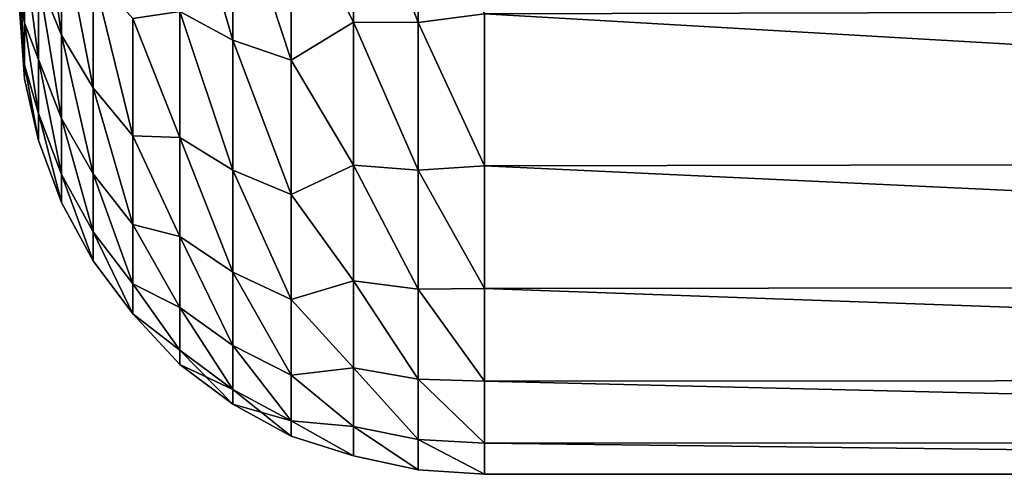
# Model space of a CAD drawing. Header units: metres. Extents: x -13 to 104, y -17 to 17.
# Tile 40 of 235: x 28 to 30.119, y -10.492 to -9.514. Entities that reach past the tile are written whole.
import ezdxf

# ---------------------------------------------------------------- set-up
doc = ezdxf.new("R2010")
doc.units = ezdxf.units.M
doc.layers.add('solid_508351', color=7, linetype='CONTINUOUS')

msp = doc.modelspace()

# ---------------------------------------------------------------- linework, layer by layer
at = {"layer": 'solid_508351'}
for points in [[(28.718122, -9.519045, 4.3345), (28.718122, -9.153924, 5.060215), (28.584314, -9.25143, 4.771677)], [(28.718122, -9.153924, -5.060215), (28.718122, -9.519045, -4.3345), (28.584314, -9.25143, -4.771678)], [(28.857681, -9.519854, 4.405533), (28.857681, -9.143492, 5.141293), (28.718122, -9.153924, 5.060215)], [(28.857681, -9.143492, -5.141293), (28.857681, -9.519854, -4.405534), (28.718122, -9.153924, -5.060215)], [(28.857681, -9.519854, 4.405533), (28.718122, -9.153924, 5.060215), (28.718122, -9.519045, 4.3345)], [(28.857681, -9.519854, -4.405534), (28.718122, -9.519045, -4.3345), (28.718122, -9.153924, -5.060215)], [(28.857681, -9.143492, -5.141293), (29, -9.501115, -4.469768), (28.857681, -9.519854, -4.405534)], [(28.857681, -9.519854, 4.405533), (29, -9.501115, 4.469768), (28.857681, -9.143492, 5.141293)], [(28.458986, -9.557641, 3.948171), (28.344692, -9.167944, 4.595788), (28.344692, -9.496035, 3.872698)], [(28.458986, -9.557641, 3.948171), (28.458986, -9.219307, 4.684116), (28.344692, -9.167944, 4.595788)], [(28.458986, -9.557641, -3.948171), (28.344692, -9.496035, -3.872698), (28.344692, -9.167944, -4.595788)], [(28.458986, -9.219307, -4.684116), (28.458986, -9.557641, -3.948171), (28.344692, -9.167944, -4.595788)], [(28.040176, -9.195889, -3.331038), (28.089941, -9.308741, -3.412359), (28.089941, -9.54655, -2.675863)], [(28.040176, -9.425475, -2.61163), (28.040176, -9.195889, -3.331038), (28.089941, -9.54655, -2.675863)], [(28.040176, -9.195895, 3.331021), (28.089941, -9.546547, 2.675873), (28.089941, -9.308738, 3.412369)], [(28.040176, -9.195895, 3.331021), (28.040176, -9.42548, 2.611613), (28.089941, -9.546547, 2.675873)], [(28.584314, -9.600616, 4.023189), (28.458986, -9.219307, 4.684116), (28.458986, -9.557641, 3.948171)], [(28.584314, -9.600616, 4.023189), (28.584314, -9.25143, 4.771677), (28.458986, -9.219307, 4.684116)], [(28.584314, -9.600616, -4.023189), (28.458986, -9.557641, -3.948171), (28.458986, -9.219307, -4.684116)], [(28.584314, -9.25143, -4.771678), (28.584314, -9.600616, -4.023189), (28.458986, -9.219307, -4.684116)], [(28.718122, -9.519045, 4.3345), (28.584314, -9.25143, 4.771677), (28.584314, -9.600616, 4.023189)], [(28.718122, -9.519045, -4.3345), (28.584314, -9.600616, -4.023189), (28.584314, -9.25143, -4.771678)], [(28.009991, -9.520224, -1.521282), (28, -9.374522, -1.538872), (28, -9.304173, -1.918926)], [(28.009991, -9.520224, -1.521282), (28, -9.304173, -1.918926), (28.009991, -9.369959, -2.269984)], [(28.089941, -9.308738, 3.412369), (28.158268, -9.660037, 2.735547), (28.158268, -9.414568, 3.487899)], [(28.089941, -9.308738, 3.412369), (28.089941, -9.546547, 2.675873), (28.158268, -9.660037, 2.735547)], [(28.089941, -9.308741, -3.412359), (28.158268, -9.414579, -3.487869), (28.158268, -9.660046, -2.735516)], [(28.089941, -9.54655, -2.675863), (28.089941, -9.308741, -3.412359), (28.158268, -9.660046, -2.735516)], [(28.009991, -9.369961, 2.269977), (28, -9.374635, 1.538184), (28.009991, -9.520225, 1.521275)], [(28.009991, -9.520224, -1.521282), (28, -9.429326, -1.15662), (28, -9.374522, -1.538872)], [(28.009991, -9.520225, 1.521275), (28, -9.374635, 1.538184), (28, -9.429411, 1.155928)], [(28.009991, -9.369959, -2.269984), (28.040176, -9.425475, -2.61163), (28.040176, -9.598872, -1.876653)], [(28.009991, -9.520224, -1.521282), (28.009991, -9.369959, -2.269984), (28.040176, -9.598872, -1.876653)], [(28.009991, -9.369961, 2.269977), (28.040176, -9.598876, 1.876636), (28.040176, -9.42548, 2.611613)], [(28.009991, -9.369961, 2.269977), (28.009991, -9.520225, 1.521275), (28.040176, -9.598876, 1.876636)], [(28.009991, -9.610762, -0.763036), (28, -9.468554, -0.772159), (28, -9.429326, -1.15662)], [(28.009991, -9.610762, -0.763036), (28, -9.429326, -1.15662), (28.009991, -9.520224, -1.521282)], [(28.009991, -9.520225, 1.521275), (28, -9.429411, 1.155928), (28, -9.468611, 0.771465)], [(28.040176, -9.425475, -2.61163), (28.089941, -9.54655, -2.675863), (28.089941, -9.726186, -1.923062)], [(28.040176, -9.598872, -1.876653), (28.040176, -9.425475, -2.61163), (28.089941, -9.726186, -1.923062)], [(28.040176, -9.42548, 2.611613), (28.089941, -9.726184, 1.923072), (28.089941, -9.546547, 2.675873)], [(28.040176, -9.42548, 2.611613), (28.040176, -9.598876, 1.876636), (28.089941, -9.726184, 1.923072)], [(28.158268, -9.414568, 3.487899), (28.243767, -9.763369, 2.790432), (28.243767, -9.510788, 3.557356)], [(28.158268, -9.414568, 3.487899), (28.158268, -9.660037, 2.735547), (28.243767, -9.763369, 2.790432)], [(28.158268, -9.414579, -3.487869), (28.243767, -9.510788, -3.557356), (28.243767, -9.763369, -2.790433)], [(28.158268, -9.660046, -2.735516), (28.158268, -9.414579, -3.487869), (28.243767, -9.763369, -2.790433)], [(28.009991, -9.610762, -0.763036), (28, -9.492128, -0.386634), (28, -9.468554, -0.772159)], [(28.009991, -9.610762, 0.763029), (28, -9.468611, 0.771465), (28, -9.492157, 0.385937)], [(28.009991, -9.520225, 1.521275), (28, -9.468611, 0.771465), (28.009991, -9.610762, 0.763029)], [(28.009991, -9.641004, -0.000004), (28, -9.499987, -0.000348), (28, -9.492128, -0.386634)], [(28.009991, -9.641004, -0.000004), (28, -9.492128, -0.386634), (28.009991, -9.610762, -0.763036)], [(28.009991, -9.641004, -0.000004), (28, -9.492157, 0.385937), (28, -9.499987, -0.000348)], [(28.009991, -9.610762, 0.763029), (28, -9.492157, 0.385937), (28.009991, -9.641004, -0.000004)], [(34.5, -9.486256, -4.501196), (34.5, -9.817627, -3.723414), (29, -9.501115, -4.469768)], [(34.5, -9.817627, 3.723414), (34.5, -9.486256, 4.501196), (29, -9.501115, 4.469768)], [(28.344692, -9.767197, 3.126392), (28.344692, -9.496035, 3.872698), (28.243767, -9.510788, 3.557356)], [(28.344692, -9.496035, -3.872698), (28.344692, -9.767197, -3.126392), (28.243767, -9.510788, -3.557356)], [(28.344692, -9.767197, 3.126392), (28.243767, -9.510788, 3.557356), (28.243767, -9.763369, 2.790432)], [(28.344692, -9.767197, -3.126392), (28.243767, -9.763369, -2.790433), (28.243767, -9.510788, -3.557356)], [(28.458986, -9.837337, 3.188003), (28.344692, -9.496035, 3.872698), (28.344692, -9.767197, 3.126392)], [(28.458986, -9.837337, 3.188003), (28.458986, -9.557641, 3.948171), (28.344692, -9.496035, 3.872698)], [(28.458986, -9.837337, -3.188003), (28.344692, -9.767197, -3.126392), (28.344692, -9.496035, -3.872698)], [(28.458986, -9.557641, -3.948171), (28.458986, -9.837337, -3.188003), (28.344692, -9.496035, -3.872698)], [(28.857681, -9.519854, -4.405534), (29, -9.501115, -4.469768), (29, -9.827744, -3.696682)], [(28.857681, -9.519854, 4.405533), (29, -9.827744, 3.696682), (29, -9.501115, 4.469768)], [(34.5, -9.817627, -3.723414), (29, -9.827744, -3.696682), (29, -9.501115, -4.469768)], [(34.5, -9.817627, 3.723414), (29, -9.501115, 4.469768), (29, -9.827744, 3.696682)], [(28.009991, -9.520224, -1.521282), (28.040176, -9.598872, -1.876653), (28.040176, -9.715049, -1.130489)], [(28.009991, -9.610762, -0.763036), (28.009991, -9.520224, -1.521282), (28.040176, -9.715049, -1.130489)], [(28.009991, -9.520225, 1.521275), (28.040176, -9.715051, 1.130471), (28.040176, -9.598876, 1.876636)], [(28.009991, -9.520225, 1.521275), (28.009991, -9.610762, 0.763029), (28.040176, -9.715051, 1.130471)], [(28.718122, -9.82674, 3.582636), (28.718122, -9.519045, 4.3345), (28.584314, -9.600616, 4.023189)], [(28.718122, -9.519045, -4.3345), (28.718122, -9.82674, -3.582636), (28.584314, -9.600616, -4.023189)], [(28.857681, -9.837126, 3.642429), (28.718122, -9.519045, 4.3345), (28.718122, -9.82674, 3.582636)], [(28.857681, -9.837126, 3.642429), (28.857681, -9.519854, 4.405533), (28.718122, -9.519045, 4.3345)], [(28.857681, -9.837126, -3.642429), (28.718122, -9.82674, -3.582636), (28.718122, -9.519045, -4.3345)], [(28.857681, -9.519854, -4.405534), (28.857681, -9.837126, -3.642429), (28.718122, -9.519045, -4.3345)], [(28.857681, -9.519854, -4.405534), (29, -9.827744, -3.696682), (28.857681, -9.837126, -3.642429)], [(28.857681, -9.837126, 3.642429), (29, -9.827744, 3.696682), (28.857681, -9.519854, 4.405533)], [(28.089941, -9.546547, 2.675873), (28.158268, -9.845486, 1.966199), (28.158268, -9.660037, 2.735547)], [(28.089941, -9.546547, 2.675873), (28.089941, -9.726184, 1.923072), (28.158268, -9.845486, 1.966199)], [(28.089941, -9.54655, -2.675863), (28.158268, -9.660046, -2.735516), (28.158268, -9.845492, -1.966167)], [(28.089941, -9.726186, -1.923062), (28.089941, -9.54655, -2.675863), (28.158268, -9.845492, -1.966167)], [(28.584314, -9.88936, 3.249372), (28.458986, -9.557641, 3.948171), (28.458986, -9.837337, 3.188003)], [(28.584314, -9.88936, 3.249372), (28.584314, -9.600616, 4.023189), (28.458986, -9.557641, 3.948171)], [(28.584314, -9.88936, -3.249372), (28.458986, -9.837337, -3.188003), (28.458986, -9.557641, -3.948171)], [(28.584314, -9.600616, -4.023189), (28.584314, -9.88936, -3.249372), (28.458986, -9.557641, -3.948171)], [(28.040176, -9.598872, -1.876653), (28.089941, -9.726186, -1.923062), (28.089941, -9.846555, -1.158543)], [(28.040176, -9.715049, -1.130489), (28.040176, -9.598872, -1.876653), (28.089941, -9.846555, -1.158543)], [(28.040176, -9.598876, 1.876636), (28.089941, -9.846553, 1.158553), (28.089941, -9.726184, 1.923072)], [(28.040176, -9.598876, 1.876636), (28.040176, -9.715051, 1.130471), (28.089941, -9.846553, 1.158553)], [(28.009991, -9.610762, -0.763036), (28.040176, -9.715049, -1.130489), (28.040176, -9.773312, -0.377586)], [(28.009991, -9.641004, -0.000004), (28.009991, -9.610762, -0.763036), (28.040176, -9.773312, -0.377586)], [(28.009991, -9.610762, 0.763029), (28.040176, -9.773312, 0.377568), (28.040176, -9.715051, 1.130471)], [(28.009991, -9.610762, 0.763029), (28.009991, -9.641004, -0.000004), (28.040176, -9.773312, 0.377568)], [(28.718122, -9.82674, 3.582636), (28.584314, -9.600616, 4.023189), (28.584314, -9.88936, 3.249372)], [(28.718122, -9.82674, -3.582636), (28.584314, -9.88936, -3.249372), (28.584314, -9.600616, -4.023189)], [(28.009991, -9.641004, -0.000004), (28.040176, -9.773312, -0.377586), (28.040176, -9.773312, 0.377568)], [(28.158268, -9.660037, 2.735547), (28.243767, -9.954214, 2.005865), (28.243767, -9.763369, 2.790432)], [(28.158268, -9.660037, 2.735547), (28.158268, -9.845486, 1.966199), (28.243767, -9.954214, 2.005865)], [(28.158268, -9.660046, -2.735516), (28.243767, -9.763369, -2.790433), (28.243767, -9.954214, -2.005865)], [(28.158268, -9.845492, -1.966167), (28.158268, -9.660046, -2.735516), (28.243767, -9.954214, -2.005865)], [(28.040176, -9.715049, -1.130489), (28.089941, -9.846555, -1.158543), (28.089941, -9.906922, -0.386963)], [(28.040176, -9.773312, -0.377586), (28.040176, -9.715049, -1.130489), (28.089941, -9.906922, -0.386963)], [(28.040176, -9.715051, 1.130471), (28.089941, -9.906922, 0.386974), (28.089941, -9.846553, 1.158553)], [(28.040176, -9.715051, 1.130471), (28.040176, -9.773312, 0.377568), (28.089941, -9.906922, 0.386974)], [(28.089941, -9.726184, 1.923072), (28.158268, -9.969763, 1.184634), (28.158268, -9.845486, 1.966199)], [(28.089941, -9.726184, 1.923072), (28.089941, -9.846553, 1.158553), (28.158268, -9.969763, 1.184634)], [(28.089941, -9.726186, -1.923062), (28.158268, -9.845492, -1.966167), (28.158268, -9.969767, -1.184601)], [(28.089941, -9.846555, -1.158543), (28.089941, -9.726186, -1.923062), (28.158268, -9.969767, -1.184601)], [(28.344692, -9.979806, 2.361342), (28.243767, -9.763369, 2.790432), (28.243767, -9.954214, 2.005865)], [(28.344692, -9.979806, 2.361342), (28.344692, -9.767197, 3.126392), (28.243767, -9.763369, 2.790432)], [(28.344692, -9.979806, -2.361342), (28.243767, -9.954214, -2.005865), (28.243767, -9.763369, -2.790433)], [(28.344692, -9.767197, -3.126392), (28.344692, -9.979806, -2.361342), (28.243767, -9.763369, -2.790433)], [(28.458986, -10.056678, 2.408276), (28.344692, -9.767197, 3.126392), (28.344692, -9.979806, 2.361342)], [(28.458986, -10.056678, 2.408276), (28.458986, -9.837337, 3.188003), (28.344692, -9.767197, 3.126392)], [(28.458986, -10.056678, -2.408276), (28.344692, -9.979806, -2.361342), (28.344692, -9.767197, -3.126392)], [(28.458986, -9.837337, -3.188003), (28.458986, -10.056678, -2.408276), (28.344692, -9.767197, -3.126392)], [(28.040176, -9.773312, -0.377586), (28.089941, -9.906922, -0.386963), (28.089941, -9.906922, 0.386974)], [(28.040176, -9.773312, 0.377568), (28.040176, -9.773312, -0.377586), (28.089941, -9.906922, 0.386974)], [(28.718122, -10.075154, 2.809159), (28.718122, -9.82674, 3.582636), (28.584314, -9.88936, 3.249372)], [(28.718122, -9.82674, -3.582636), (28.718122, -10.075154, -2.809159), (28.584314, -9.88936, -3.249372)], [(28.857681, -10.09334, 2.856716), (28.718122, -9.82674, 3.582636), (28.718122, -10.075154, 2.809159)], [(28.857681, -10.09334, 2.856716), (28.857681, -9.837126, 3.642429), (28.718122, -9.82674, 3.582636)], [(28.857681, -10.09334, -2.856716), (28.718122, -10.075154, -2.809159), (28.718122, -9.82674, -3.582636)], [(28.857681, -9.837126, -3.642429), (28.857681, -10.09334, -2.856716), (28.718122, -9.82674, -3.582636)], [(28.857681, -9.837126, -3.642429), (29, -9.827744, -3.696682), (29, -10.091587, -2.899979)], [(28.857681, -9.837126, 3.642429), (29, -10.091587, 2.899979), (29, -9.827744, 3.696682)], [(34.5, -9.817627, -3.723414), (34.5, -10.085412, -2.921327), (29, -9.827744, -3.696682)], [(34.5, -10.085412, 2.921327), (34.5, -9.817627, 3.723414), (29, -9.827744, 3.696682)], [(34.5, -10.085412, -2.921327), (29, -10.091587, -2.899979), (29, -9.827744, -3.696682)], [(34.5, -10.085412, 2.921327), (29, -9.827744, 3.696682), (29, -10.091587, 2.899979)], [(28.089941, -9.846553, 1.158553), (28.158268, -10.032096, 0.395708), (28.158268, -9.969763, 1.184634)], [(28.089941, -9.846553, 1.158553), (28.089941, -9.906922, 0.386974), (28.158268, -10.032096, 0.395708)], [(28.089941, -9.846555, -1.158543), (28.158268, -9.969767, -1.184601), (28.158268, -10.032097, -0.395676)], [(28.089941, -9.906922, -0.386963), (28.089941, -9.846555, -1.158543), (28.158268, -10.032097, -0.395676)], [(28.158268, -9.845486, 1.966199), (28.243767, -10.082119, 1.208615), (28.243767, -9.954214, 2.005865)], [(28.158268, -9.845486, 1.966199), (28.158268, -9.969763, 1.184634), (28.243767, -10.082119, 1.208615)], [(28.158268, -9.845492, -1.966167), (28.243767, -9.954214, -2.005865), (28.243767, -10.082119, -1.208615)], [(28.158268, -9.969767, -1.184601), (28.158268, -9.845492, -1.966167), (28.243767, -10.082119, -1.208615)], [(28.584314, -10.115847, 2.455099), (28.458986, -9.837337, 3.188003), (28.458986, -10.056678, 2.408276)], [(28.584314, -10.115847, 2.455099), (28.584314, -9.88936, 3.249372), (28.458986, -9.837337, 3.188003)], [(28.584314, -10.115847, -2.4551), (28.458986, -10.056678, -2.408276), (28.458986, -9.837337, -3.188003)], [(28.584314, -9.88936, -3.249372), (28.584314, -10.115847, -2.4551), (28.458986, -9.837337, -3.188003)], [(28.857681, -9.837126, -3.642429), (29, -10.091587, -2.899979), (28.857681, -10.09334, -2.856716)], [(28.857681, -10.09334, 2.856716), (29, -10.091587, 2.899979), (28.857681, -9.837126, 3.642429)], [(28.718122, -10.075154, 2.809159), (28.584314, -9.88936, 3.249372), (28.584314, -10.115847, 2.455099)], [(28.718122, -10.075154, -2.809159), (28.584314, -10.115847, -2.4551), (28.584314, -9.88936, -3.249372)], [(28.089941, -9.906922, -0.386963), (28.158268, -10.032097, -0.395676), (28.158268, -10.032096, 0.395708)], [(28.089941, -9.906922, 0.386974), (28.089941, -9.906922, -0.386963), (28.158268, -10.032096, 0.395708)], [(28.344692, -10.132586, 1.582137), (28.243767, -9.954214, 2.005865), (28.243767, -10.082119, 1.208615)], [(28.344692, -10.132586, 1.582137), (28.344692, -9.979806, 2.361342), (28.243767, -9.954214, 2.005865)], [(28.344692, -10.132586, -1.582137), (28.243767, -10.082119, -1.208615), (28.243767, -9.954214, -2.005865)], [(28.344692, -9.979806, -2.361342), (28.344692, -10.132586, -1.582137), (28.243767, -9.954214, -2.005865)], [(28.158268, -9.969763, 1.184634), (28.243767, -10.146275, 0.403723), (28.243767, -10.082119, 1.208615)], [(28.158268, -9.969763, 1.184634), (28.158268, -10.032096, 0.395708), (28.243767, -10.146275, 0.403723)], [(28.158268, -9.969767, -1.184601), (28.243767, -10.082119, -1.208615), (28.243767, -10.146275, -0.403723)], [(28.158268, -10.032097, -0.395676), (28.158268, -9.969767, -1.184601), (28.243767, -10.146275, -0.403723)], [(28.458986, -10.214318, 1.613773), (28.344692, -9.979806, 2.361342), (28.344692, -10.132586, 1.582137)], [(28.458986, -10.214318, 1.613773), (28.458986, -10.056678, 2.408276), (28.344692, -9.979806, 2.361342)], [(28.458986, -10.214318, -1.613773), (28.344692, -10.132586, -1.582137), (28.344692, -9.979806, -2.361342)], [(28.458986, -10.056678, -2.408276), (28.458986, -10.214318, -1.613773), (28.344692, -9.979806, -2.361342)], [(28.158268, -10.032096, 0.395708), (28.158268, -10.032097, -0.395676), (28.243767, -10.146275, 0.403723)], [(28.158268, -10.032097, -0.395676), (28.243767, -10.146275, -0.403723), (28.243767, -10.146275, 0.403723)], [(28.584314, -10.278648, 1.64537), (28.458986, -10.056678, 2.408276), (28.458986, -10.214318, 1.613773)], [(28.584314, -10.278648, 1.64537), (28.584314, -10.115847, 2.455099), (28.458986, -10.056678, 2.408276)], [(28.584314, -10.278648, -1.64537), (28.458986, -10.214318, -1.613773), (28.458986, -10.056678, -2.408276)], [(28.584314, -10.115847, -2.4551), (28.584314, -10.278648, -1.64537), (28.458986, -10.056678, -2.408276)], [(28.344692, -10.224623, 0.793447), (28.243767, -10.082119, 1.208615), (28.243767, -10.146275, 0.403723)], [(28.344692, -10.224623, 0.793447), (28.344692, -10.132586, 1.582137), (28.243767, -10.082119, 1.208615)], [(28.344692, -10.224623, -0.793447), (28.243767, -10.146275, -0.403723), (28.243767, -10.082119, -1.208615)], [(28.344692, -10.132586, -1.582137), (28.344692, -10.224623, -0.793447), (28.243767, -10.082119, -1.208615)], [(28.718122, -10.262788, 2.018735), (28.718122, -10.075154, 2.809159), (28.584314, -10.115847, 2.455099)], [(28.718122, -10.075154, -2.809159), (28.718122, -10.262788, -2.018735), (28.584314, -10.115847, -2.4551)], [(28.857681, -10.286905, 2.053272), (28.718122, -10.075154, 2.809159), (28.718122, -10.262788, 2.018735)], [(28.857681, -10.286905, 2.053272), (28.857681, -10.09334, 2.856716), (28.718122, -10.075154, 2.809159)], [(28.857681, -10.286905, -2.053272), (28.718122, -10.262788, -2.018735), (28.718122, -10.075154, -2.809159)], [(28.857681, -10.09334, -2.856716), (28.857681, -10.286905, -2.053272), (28.718122, -10.075154, -2.809159)], [(34.5, -10.085412, -2.921327), (34.5, -10.287776, -2.100371), (29, -10.091587, -2.899979)], [(34.5, -10.287776, 2.100371), (34.5, -10.085412, 2.921327), (29, -10.091587, 2.899979)], [(28.857681, -10.09334, -2.856716), (29, -10.091587, -2.899979), (29, -10.290958, -2.08475)], [(28.857681, -10.09334, 2.856716), (29, -10.290958, 2.084749), (29, -10.091587, 2.899979)], [(28.857681, -10.09334, -2.856716), (29, -10.290958, -2.08475), (28.857681, -10.286905, -2.053272)], [(28.857681, -10.286905, 2.053272), (29, -10.290958, 2.084749), (28.857681, -10.09334, 2.856716)], [(34.5, -10.287776, -2.100371), (29, -10.290958, -2.08475), (29, -10.091587, -2.899979)], [(34.5, -10.287776, 2.100371), (29, -10.091587, 2.899979), (29, -10.290958, 2.084749)], [(28.718122, -10.262788, 2.018735), (28.584314, -10.115847, 2.455099), (28.584314, -10.278648, 1.64537)], [(28.718122, -10.262788, -2.018735), (28.584314, -10.278648, -1.64537), (28.584314, -10.115847, -2.4551)], [(28.344692, -10.255363, 0), (28.243767, -10.146275, 0.403723), (28.243767, -10.146275, -0.403723)], [(28.344692, -10.255363, 0), (28.344692, -10.224623, 0.793447), (28.243767, -10.146275, 0.403723)], [(28.344692, -10.224623, -0.793447), (28.344692, -10.255363, 0), (28.243767, -10.146275, -0.403723)], [(28.458986, -10.309291, 0.809369), (28.344692, -10.132586, 1.582137), (28.344692, -10.224623, 0.793447)], [(28.458986, -10.309291, 0.809369), (28.458986, -10.214318, 1.613773), (28.344692, -10.132586, 1.582137)], [(28.458986, -10.309291, -0.809369), (28.344692, -10.224623, -0.793447), (28.344692, -10.132586, -1.582137)], [(28.458986, -10.214318, -1.613773), (28.458986, -10.309291, -0.809369), (28.344692, -10.132586, -1.582137)], [(28.458986, -10.309291, 0.809369), (28.344692, -10.224623, 0.793447), (28.344692, -10.255363, 0)], [(28.458986, -10.341013, 0), (28.344692, -10.255363, 0), (28.344692, -10.224623, -0.793447)], [(28.458986, -10.309291, -0.809369), (28.458986, -10.341013, 0), (28.344692, -10.224623, -0.793447)], [(28.584314, -10.376742, 0.825283), (28.458986, -10.214318, 1.613773), (28.458986, -10.309291, 0.809369)], [(28.584314, -10.376742, 0.825283), (28.584314, -10.278648, 1.64537), (28.458986, -10.214318, 1.613773)], [(28.584314, -10.376742, -0.825283), (28.458986, -10.309291, -0.809369), (28.458986, -10.214318, -1.613773)], [(28.584314, -10.278648, -1.64537), (28.584314, -10.376742, -0.825283), (28.458986, -10.214318, -1.613773)], [(28.458986, -10.341013, 0), (28.458986, -10.309291, 0.809369), (28.344692, -10.255363, 0)], [(28.718122, -10.38851, 1.216133), (28.718122, -10.262788, 2.018735), (28.584314, -10.278648, 1.64537)], [(28.718122, -10.262788, -2.018735), (28.718122, -10.38851, -1.216133), (28.584314, -10.278648, -1.64537)], [(28.857681, -10.416619, 1.237083), (28.718122, -10.262788, 2.018735), (28.718122, -10.38851, 1.216133)], [(28.857681, -10.416619, 1.237083), (28.857681, -10.286905, 2.053272), (28.718122, -10.262788, 2.018735)], [(28.857681, -10.416619, -1.237083), (28.718122, -10.38851, -1.216133), (28.718122, -10.262788, -2.018735)], [(28.857681, -10.286905, -2.053272), (28.857681, -10.416619, -1.237083), (28.718122, -10.262788, -2.018735)], [(28.718122, -10.38851, 1.216133), (28.584314, -10.278648, 1.64537), (28.584314, -10.376742, 0.825283)], [(28.718122, -10.38851, -1.216133), (28.584314, -10.376742, -0.825283), (28.584314, -10.278648, -1.64537)], [(28.857681, -10.286905, -2.053272), (29, -10.290958, -2.08475), (29, -10.424584, -1.256201)], [(28.857681, -10.286905, -2.053272), (29, -10.424584, -1.256201), (28.857681, -10.416619, -1.237083)], [(28.857681, -10.286905, 2.053272), (29, -10.424584, 1.256201), (29, -10.290958, 2.084749)], [(28.857681, -10.416619, 1.237083), (29, -10.424584, 1.256201), (28.857681, -10.286905, 2.053272)], [(34.5, -10.287776, -2.100371), (34.5, -10.423407, -1.265871), (29, -10.290958, -2.08475)], [(34.5, -10.423407, 1.265871), (34.5, -10.287776, 2.100371), (29, -10.290958, 2.084749)], [(34.5, -10.423407, -1.265871), (29, -10.424584, -1.256201), (29, -10.290958, -2.08475)], [(34.5, -10.423407, 1.265871), (29, -10.290958, 2.084749), (29, -10.424584, 1.256201)], [(28.584314, -10.376742, 0.825283), (28.458986, -10.309291, 0.809369), (28.458986, -10.341013, 0)], [(28.584314, -10.409509, 0), (28.458986, -10.341013, 0), (28.458986, -10.309291, -0.809369)], [(28.584314, -10.376742, -0.825283), (28.584314, -10.409509, 0), (28.458986, -10.309291, -0.809369)], [(28.584314, -10.409509, 0), (28.584314, -10.376742, 0.825283), (28.458986, -10.341013, 0)], [(28.718122, -10.45156, 0.406194), (28.584314, -10.376742, 0.825283), (28.584314, -10.409509, 0)], [(28.718122, -10.45156, 0.406194), (28.718122, -10.38851, 1.216133), (28.584314, -10.376742, 0.825283)], [(28.718122, -10.45156, -0.406195), (28.584314, -10.409509, 0), (28.584314, -10.376742, -0.825283)], [(28.718122, -10.38851, -1.216133), (28.718122, -10.45156, -0.406195), (28.584314, -10.376742, -0.825283)], [(28.857681, -10.481679, 0.413216), (28.718122, -10.38851, 1.216133), (28.718122, -10.45156, 0.406194)], [(28.857681, -10.481679, 0.413216), (28.857681, -10.416619, 1.237083), (28.718122, -10.38851, 1.216133)], [(28.857681, -10.481679, -0.413216), (28.718122, -10.45156, -0.406195), (28.718122, -10.38851, -1.216133)], [(28.857681, -10.416619, -1.237083), (28.857681, -10.481679, -0.413216), (28.718122, -10.38851, -1.216133)], [(28.718122, -10.45156, -0.406195), (28.718122, -10.45156, 0.406194), (28.584314, -10.409509, 0)], [(28.857681, -10.416619, -1.237083), (29, -10.424584, -1.256201), (29, -10.491611, -0.419627)], [(28.857681, -10.416619, -1.237083), (29, -10.491611, -0.419627), (28.857681, -10.481679, -0.413216)], [(28.857681, -10.416619, 1.237083), (29, -10.491611, 0.419627), (29, -10.424584, 1.256201)], [(28.857681, -10.481679, 0.413216), (29, -10.491611, 0.419627), (28.857681, -10.416619, 1.237083)], [(34.5, -10.423407, -1.265871), (34.5, -10.491489, -0.422701), (29, -10.424584, -1.256201)], [(34.5, -10.491489, 0.422701), (34.5, -10.423407, 1.265871), (29, -10.424584, 1.256201)], [(34.5, -10.491489, -0.422701), (29, -10.491611, -0.419627), (29, -10.424584, -1.256201)], [(34.5, -10.491489, 0.422701), (29, -10.424584, 1.256201), (29, -10.491611, 0.419627)], [(28.857681, -10.481679, 0.413216), (28.718122, -10.45156, 0.406194), (28.718122, -10.45156, -0.406195)], [(28.857681, -10.481679, -0.413216), (28.857681, -10.481679, 0.413216), (28.718122, -10.45156, -0.406195)], [(28.857681, -10.481679, -0.413216), (29, -10.491611, -0.419627), (29, -10.491611, 0.419627)], [(28.857681, -10.481679, -0.413216), (29, -10.491611, 0.419627), (28.857681, -10.481679, 0.413216)], [(34.5, -10.491489, 0.422701), (29, -10.491611, 0.419627), (29, -10.491611, -0.419627)], [(34.5, -10.491489, -0.422701), (34.5, -10.491489, 0.422701), (29, -10.491611, -0.419627)]]:
    msp.add_3dface(points, dxfattribs=at)

doc.saveas('drawing.dxf')
